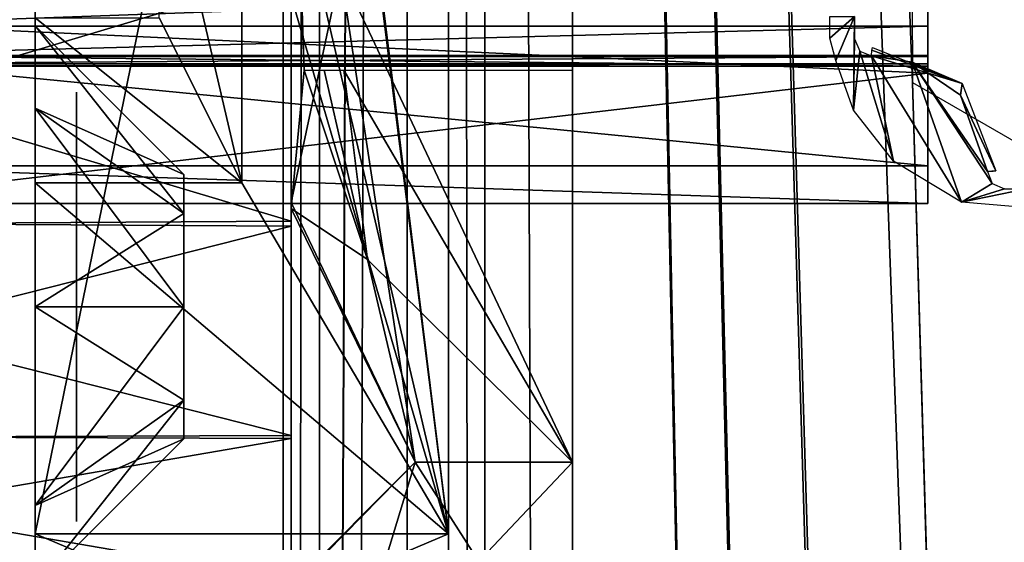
# Model space of a CAD drawing. Header units: millimetres. Extents: x -108 to 112, y -157 to 157.
# Tile 36 of 118: x -95.19 to -83.27, y -6.37 to -0.04. Entities that reach past the tile are written whole.
import ezdxf

# ---------------------------------------------------------------- set-up
doc = ezdxf.new("R2010")
doc.units = ezdxf.units.MM
doc.header["$LTSCALE"] = 33.374815
for name, color, linetype in [('1016', 7, 'CONTINUOUS'), ('1018', 7, 'CONTINUOUS'), ('1020', 7, 'CONTINUOUS'), ('1021', 7, 'CONTINUOUS'), ('1022', 7, 'CONTINUOUS'), ('1025', 7, 'CONTINUOUS'), ('1026', 7, 'CONTINUOUS'), ('1031', 7, 'CONTINUOUS'), ('1032', 7, 'CONTINUOUS'), ('1036', 7, 'CONTINUOUS'), ('1038', 7, 'CONTINUOUS'), ('12', 7, 'CONTINUOUS'), ('198', 7, 'CONTINUOUS'), ('208', 7, 'CONTINUOUS'), ('211', 7, 'CONTINUOUS'), ('217', 7, 'CONTINUOUS'), ('3', 7, 'CONTINUOUS'), ('440', 7, 'CONTINUOUS'), ('441', 7, 'CONTINUOUS'), ('442', 7, 'CONTINUOUS'), ('507', 7, 'CONTINUOUS'), ('508', 7, 'CONTINUOUS'), ('509', 7, 'CONTINUOUS'), ('510', 7, 'CONTINUOUS'), ('512', 7, 'CONTINUOUS'), ('513', 7, 'CONTINUOUS'), ('514', 7, 'CONTINUOUS'), ('517', 7, 'CONTINUOUS'), ('518', 7, 'CONTINUOUS'), ('870', 7, 'CONTINUOUS'), ('871', 7, 'CONTINUOUS'), ('897', 7, 'CONTINUOUS'), ('898', 7, 'CONTINUOUS'), ('9', 7, 'CONTINUOUS')]:
    doc.layers.add(name, color=color, linetype=linetype)

msp = doc.modelspace()

# ---------------------------------------------------------------- linework, layer by layer
at = {"layer": '1016', "color": 7, "linetype": 'CONTINUOUS'}
for points in [[(-95, 18.234, -9.5), (-95, 20.354, -10.379), (-95, -6.266, -9.5), (-95, 18.234, -9.5)], [(-95, -6.266, -9.5), (-95, 20.354, -10.379), (-95, -8.387, -10.379), (-95, -6.266, -9.5)], [(-95, -8.387, -10.379), (-95, 20.354, -10.379), (-95, 15.484, -11.85), (-95, -8.387, -10.379)], [(-95, -3.516, -11.85), (-95, -8.387, -10.379), (-95, 15.484, -11.85), (-95, -3.516, -11.85)], [(-95, 13.08, -12.846), (-95, -3.516, -11.85), (-95, 15.484, -11.85), (-95, 13.08, -12.846)], [(-95, -3.516, -42.65), (-95, -1.113, -41.654), (-95, 15.484, -42.65), (-95, -3.516, -42.65)], [(-95, 15.484, -42.65), (-95, -1.113, -41.654), (-95, 13.08, -41.654), (-95, 15.484, -42.65)], [(-95, -3.516, -42.65), (-95, 15.484, -42.65), (-95, 9.684, -43.4), (-95, -3.516, -42.65)], [(-95, -1.113, -12.846), (-95, -3.516, -11.85), (-95, 13.08, -12.846), (-95, -1.113, -12.846)], [(-95, 12.084, -15.25), (-95, -1.113, -12.846), (-95, 13.08, -12.846), (-95, 12.084, -15.25)], [(-95, -1.113, -41.654), (-95, -0.116, -39.25), (-95, 13.08, -41.654), (-95, -1.113, -41.654)], [(-95, 13.08, -41.654), (-95, -0.116, -39.25), (-95, 12.084, -39.25), (-95, 13.08, -41.654)], [(-95, -0.116, -15.25), (-95, -1.113, -12.846), (-95, 12.084, -15.25), (-95, -0.116, -15.25)], [(-95, -0.116, -15.25), (-95, 12.084, -15.25), (-95, 9.574, -16.01), (-95, -0.116, -15.25)], [(-95, 12.084, -39.25), (-95, -0.116, -39.25), (-95, 2.393, -38.49), (-95, 12.084, -39.25)], [(-95, -0.016, -47), (-95, -2.016, -45), (-95, 11.984, -47), (-95, -0.016, -47)], [(-95, 11.984, -47), (-95, -2.016, -45), (-95, 2.284, -45.4), (-95, 11.984, -47)], [(-95, -3.516, -42.65), (-95, 9.684, -43.4), (-95, 2.284, -43.4), (-95, -3.516, -42.65)], [(-95, 2.301, -16.04), (-95, -0.116, -15.25), (-95, 9.574, -16.01), (-95, 2.301, -16.04)], [(-95, -0.116, -39.25), (-95, -1.113, -36.846), (-95, 2.393, -38.49), (-95, -0.116, -39.25)], [(-95, 2.393, -38.49), (-95, -1.113, -36.846), (-95, -3.515, -34.248), (-95, 2.393, -38.49)], [(-95, -1.113, -17.654), (-95, -0.116, -15.25), (-95, 2.301, -16.04), (-95, -1.113, -17.654)], [(-95, -3.547, -20.295), (-95, -1.113, -17.654), (-95, 2.301, -16.04), (-95, -3.547, -20.295)], [(-95, -8.387, -44.121), (-95, -9.266, -42), (-95, 2.284, -43.4), (-95, -8.387, -44.121)], [(-95, -9.266, -42), (-95, -3.516, -42.65), (-95, 2.284, -43.4), (-95, -9.266, -42)], [(-95, -2.016, -45), (-95, -8.387, -44.121), (-95, 2.284, -45.4), (-95, -2.016, -45)], [(-95, 2.284, -45.4), (-95, -8.387, -44.121), (-95, 2.284, -43.4), (-95, 2.284, -45.4)], [(-95, -3.516, -18.65), (-95, -1.113, -17.654), (-95, -3.547, -20.295), (-95, -3.516, -18.65)], [(-95, -1.113, -36.846), (-95, -3.516, -35.85), (-95, -3.515, -34.248), (-95, -1.113, -36.846)], [(-95, -6.266, -45), (-95, -8.387, -44.121), (-95, -2.016, -45), (-95, -6.266, -45)], [(-95, -3.516, -35.85), (-95, -5.816, -27.25), (-95, -3.515, -34.248), (-95, -3.516, -35.85)], [(-95, -9.266, -12.5), (-95, -8.387, -10.379), (-95, -3.516, -11.85), (-95, -9.266, -12.5)], [(-95, -5.92, -12.846), (-95, -9.266, -12.5), (-95, -3.516, -11.85), (-95, -5.92, -12.846)], [(-95, -3.516, -42.65), (-95, -9.266, -42), (-95, -5.92, -41.654), (-95, -3.516, -42.65)], [(-95, -5.92, -17.654), (-95, -3.516, -18.65), (-95, -3.547, -20.295), (-95, -5.92, -17.654)], [(-95, -3.516, -35.85), (-95, -5.92, -36.846), (-95, -5.816, -27.25), (-95, -3.516, -35.85)], [(-95, -5.816, -27.25), (-95, -5.92, -17.654), (-95, -3.547, -20.295), (-95, -5.816, -27.25)], [(-95, -9.266, -12.5), (-95, -5.92, -17.654), (-95, -5.816, -27.25), (-95, -9.266, -12.5)], [(-95, -5.92, -36.846), (-95, -9.266, -12.5), (-95, -5.816, -27.25), (-95, -5.92, -36.846)], [(-95, -5.92, -17.654), (-95, -9.266, -12.5), (-95, -6.916, -15.25), (-95, -5.92, -17.654)], [(-95, -6.916, -15.25), (-95, -9.266, -12.5), (-95, -5.92, -12.846), (-95, -6.916, -15.25)], [(-95, -6.916, -39.25), (-95, -9.266, -12.5), (-95, -5.92, -36.846), (-95, -6.916, -39.25)], [(-95, -5.92, -41.654), (-95, -9.266, -42), (-95, -6.916, -39.25), (-95, -5.92, -41.654)]]:
    msp.add_3dface(points, dxfattribs=at)
at = {"layer": '1018', "color": 7, "linetype": 'CONTINUOUS'}
for points in [[(-92.5, 13.984, -45), (-90, 18.234, -45), (-90, -6.266, -45), (-92.5, 13.984, -45)], [(-92, 9.684, -45), (-92.5, 13.984, -45), (-90, -6.266, -45), (-92, 9.684, -45)], [(-92, 2.284, -45), (-92, 9.684, -45), (-90, -6.266, -45), (-92, 2.284, -45)], [(-92.5, 2.284, -45), (-92, 2.284, -45), (-90, -6.266, -45), (-92.5, 2.284, -45)], [(-92.5, -2.016, -45), (-92.5, 2.284, -45), (-90, -6.266, -45), (-92.5, -2.016, -45)], [(-95, -6.266, -45), (-95, -2.016, -45), (-90, -6.266, -45), (-95, -6.266, -45)], [(-95, -2.016, -45), (-92.5, -2.016, -45), (-90, -6.266, -45), (-95, -2.016, -45)]]:
    msp.add_3dface(points, dxfattribs=at)
at = {"layer": '1020', "color": 7, "linetype": 'CONTINUOUS'}
for points in [[(-95, 18.234, -9.5), (-95, -6.266, -9.5), (-90, 18.234, -9.5), (-95, 18.234, -9.5)], [(-90, 18.234, -9.5), (-95, -6.266, -9.5), (-90, -6.266, -9.5), (-90, 18.234, -9.5)]]:
    msp.add_3dface(points, dxfattribs=at)
at = {"layer": '1021', "color": 7, "linetype": 'CONTINUOUS'}
for points in [[(-95, -1.113, -12.846), (-95, -0.116, -15.25), (-93.2, -2.385, -14.119), (-95, -1.113, -12.846)], [(-95, -0.116, -15.25), (-93.2, -1.916, -15.25), (-93.2, -2.385, -14.119), (-95, -0.116, -15.25)], [(-95, -3.516, -11.85), (-95, -1.113, -12.846), (-93.2, -3.516, -13.65), (-95, -3.516, -11.85)], [(-93.2, -3.516, -13.65), (-95, -1.113, -12.846), (-93.2, -2.385, -14.119), (-93.2, -3.516, -13.65)], [(-95, -5.92, -12.846), (-95, -3.516, -11.85), (-93.2, -4.648, -14.119), (-95, -5.92, -12.846)], [(-93.2, -4.648, -14.119), (-95, -3.516, -11.85), (-93.2, -3.516, -13.65), (-93.2, -4.648, -14.119)], [(-93.2, -5.116, -15.25), (-95, -5.92, -12.846), (-93.2, -4.648, -14.119), (-93.2, -5.116, -15.25)], [(-95, -6.916, -15.25), (-95, -5.92, -12.846), (-93.2, -5.116, -15.25), (-95, -6.916, -15.25)]]:
    msp.add_3dface(points, dxfattribs=at)
at = {"layer": '1022', "color": 7, "linetype": 'CONTINUOUS'}
for points in [[(-95, -0.116, -15.25), (-95, -1.113, -17.654), (-93.2, -1.916, -15.25), (-95, -0.116, -15.25)], [(-95, -1.113, -17.654), (-95, -3.516, -18.65), (-93.2, -2.385, -16.381), (-95, -1.113, -17.654)], [(-93.2, -1.916, -15.25), (-95, -1.113, -17.654), (-93.2, -2.385, -16.381), (-93.2, -1.916, -15.25)], [(-93.2, -2.385, -16.381), (-95, -3.516, -18.65), (-93.2, -3.516, -16.85), (-93.2, -2.385, -16.381)], [(-95, -3.516, -18.65), (-95, -5.92, -17.654), (-93.2, -3.516, -16.85), (-95, -3.516, -18.65)], [(-93.2, -3.516, -16.85), (-95, -5.92, -17.654), (-93.2, -4.648, -16.381), (-93.2, -3.516, -16.85)], [(-95, -5.92, -17.654), (-95, -6.916, -15.25), (-93.2, -4.648, -16.381), (-95, -5.92, -17.654)], [(-93.2, -4.648, -16.381), (-95, -6.916, -15.25), (-93.2, -5.116, -15.25), (-93.2, -4.648, -16.381)]]:
    msp.add_3dface(points, dxfattribs=at)
at = {"layer": '1025', "color": 7, "linetype": 'CONTINUOUS'}
for points in [[(-95, -1.113, -36.846), (-95, -0.116, -39.25), (-93.2, -2.385, -38.119), (-95, -1.113, -36.846)], [(-95, -0.116, -39.25), (-93.2, -1.916, -39.25), (-93.2, -2.385, -38.119), (-95, -0.116, -39.25)], [(-95, -3.516, -35.85), (-95, -1.113, -36.846), (-93.2, -3.516, -37.65), (-95, -3.516, -35.85)], [(-93.2, -3.516, -37.65), (-95, -1.113, -36.846), (-93.2, -2.385, -38.119), (-93.2, -3.516, -37.65)], [(-95, -5.92, -36.846), (-95, -3.516, -35.85), (-93.2, -4.648, -38.119), (-95, -5.92, -36.846)], [(-93.2, -4.648, -38.119), (-95, -3.516, -35.85), (-93.2, -3.516, -37.65), (-93.2, -4.648, -38.119)], [(-93.2, -5.116, -39.25), (-95, -5.92, -36.846), (-93.2, -4.648, -38.119), (-93.2, -5.116, -39.25)], [(-95, -6.916, -39.25), (-95, -5.92, -36.846), (-93.2, -5.116, -39.25), (-95, -6.916, -39.25)]]:
    msp.add_3dface(points, dxfattribs=at)
at = {"layer": '1026', "color": 7, "linetype": 'CONTINUOUS'}
for points in [[(-95, -0.116, -39.25), (-95, -1.113, -41.654), (-93.2, -1.916, -39.25), (-95, -0.116, -39.25)], [(-95, -1.113, -41.654), (-95, -3.516, -42.65), (-93.2, -2.385, -40.381), (-95, -1.113, -41.654)], [(-93.2, -1.916, -39.25), (-95, -1.113, -41.654), (-93.2, -2.385, -40.381), (-93.2, -1.916, -39.25)], [(-93.2, -2.385, -40.381), (-95, -3.516, -42.65), (-93.2, -3.516, -40.85), (-93.2, -2.385, -40.381)], [(-95, -3.516, -42.65), (-95, -5.92, -41.654), (-93.2, -3.516, -40.85), (-95, -3.516, -42.65)], [(-93.2, -3.516, -40.85), (-95, -5.92, -41.654), (-93.2, -4.648, -40.381), (-93.2, -3.516, -40.85)], [(-95, -5.92, -41.654), (-95, -6.916, -39.25), (-93.2, -4.648, -40.381), (-95, -5.92, -41.654)], [(-93.2, -4.648, -40.381), (-95, -6.916, -39.25), (-93.2, -5.116, -39.25), (-93.2, -4.648, -40.381)]]:
    msp.add_3dface(points, dxfattribs=at)
at = {"layer": '1031', "color": 7, "linetype": 'CONTINUOUS'}
for points in [[(-95, -2.016, -45), (-95, -0.016, -47), (-92.5, -2.016, -45), (-95, -2.016, -45)], [(-92.5, -2.016, -45), (-95, -0.016, -47), (-93.5, -0.016, -47), (-92.5, -2.016, -45)]]:
    msp.add_3dface(points, dxfattribs=at)
at = {"layer": '1032', "color": 7, "linetype": 'CONTINUOUS'}
for points in [[(-92.5, 2.284, -45), (-92.5, -2.016, -45), (-93.5, 2.284, -47), (-92.5, 2.284, -45)], [(-92.5, -2.016, -45), (-93.5, -0.016, -47), (-93.5, 2.284, -47), (-92.5, -2.016, -45)]]:
    msp.add_3dface(points, dxfattribs=at)
at = {"layer": '1036', "color": 7, "linetype": 'CONTINUOUS'}
for points in [[(-95, -6.266, -9.5), (-95, -8.387, -10.379), (-90, -6.266, -9.5), (-95, -6.266, -9.5)], [(-90, -6.266, -9.5), (-95, -8.387, -10.379), (-90, -8.388, -10.379), (-90, -6.266, -9.5)]]:
    msp.add_3dface(points, dxfattribs=at)
at = {"layer": '1038', "color": 7, "linetype": 'CONTINUOUS'}
for points in [[(-95, -8.387, -44.121), (-95, -6.266, -45), (-90, -8.388, -44.121), (-95, -8.387, -44.121)], [(-95, -6.266, -45), (-90, -6.266, -45), (-90, -8.388, -44.121), (-95, -6.266, -45)]]:
    msp.add_3dface(points, dxfattribs=at)
at = {"layer": '12', "color": 7, "linetype": 'CONTINUOUS'}
for points in [[(-90, -155, 64.5), (-89.561, -155, 65.561), (-90, 155, 64.5), (-90, -155, 64.5)], [(-89.561, -155, 65.561), (-89.561, 155, 65.561), (-90, 155, 64.5), (-89.561, -155, 65.561)], [(-89.561, -155, 65.561), (-88.5, -155, 66), (-89.561, 155, 65.561), (-89.561, -155, 65.561)], [(-88.5, -155, 66), (-88.5, 155, 66), (-89.561, 155, 65.561), (-88.5, -155, 66)]]:
    msp.add_3dface(points, dxfattribs=at)
at = {"layer": '198', "color": 7, "linetype": 'CONTINUOUS'}
for points in [[(-90.498, -155.5, -68.5), (-90.498, 155.5, -68.5), (-84.384, -149.302, -68.5), (-90.498, -155.5, -68.5)], [(-90.498, 155.5, -68.5), (-84.384, -50.302, -68.5), (-84.39, -98.209, -68.5), (-90.498, 155.5, -68.5)], [(-84.384, -99.802, -68.5), (-90.498, 155.5, -68.5), (-84.39, -98.209, -68.5), (-84.384, -99.802, -68.5)], [(-90.498, 155.5, -68.5), (-84.384, -99.802, -68.5), (-84.39, -147.709, -68.5), (-90.498, 155.5, -68.5)], [(-90.498, 155.5, -68.5), (-83, -47.9, -68.5), (-84.39, -48.709, -68.5), (-90.498, 155.5, -68.5)], [(-83, -47.9, -68.5), (-90.498, 155.5, -68.5), (-84.384, -0.802, -68.5), (-83, -47.9, -68.5)], [(-84.384, -50.302, -68.5), (-90.498, 155.5, -68.5), (-84.39, -48.709, -68.5), (-84.384, -50.302, -68.5)], [(-84.384, -149.302, -68.5), (-90.498, 155.5, -68.5), (-84.39, -147.709, -68.5), (-84.384, -149.302, -68.5)], [(-84.384, -0.802, -68.5), (-90.498, 155.5, -68.5), (-84.39, 0.791, -68.5), (-84.384, -0.802, -68.5)], [(-83, -1.6, -68.5), (-83, -47.9, -68.5), (-84.384, -0.802, -68.5), (-83, -1.6, -68.5)]]:
    msp.add_3dface(points, dxfattribs=at)
at = {"layer": '208', "color": 7, "linetype": 'CONTINUOUS'}
for points in [[(-91.56, -155.5, -68.062), (-92, -155.5, -67), (-91.56, 155.5, -68.062), (-91.56, -155.5, -68.062)], [(-92, -155.5, -67), (-92, 155.5, -67), (-91.56, 155.5, -68.062), (-92, -155.5, -67)], [(-90.498, 155.5, -68.5), (-90.498, -155.5, -68.5), (-91.56, -155.5, -68.062), (-90.498, 155.5, -68.5)], [(-90.498, 155.5, -68.5), (-91.56, -155.5, -68.062), (-91.56, 155.5, -68.062), (-90.498, 155.5, -68.5)]]:
    msp.add_3dface(points, dxfattribs=at)
at = {"layer": '211', "color": 7, "linetype": 'CONTINUOUS'}
for points in [[(-92, -157, -65.5), (-92, -157, -58.5), (-92, 157, -58.5), (-92, -157, -65.5)], [(-92, -156.561, -66.561), (-92, -157, -65.5), (-92, 157, -58.5), (-92, -156.561, -66.561)], [(-92, -155.5, -67), (-92, -156.561, -66.561), (-92, 157, -58.5), (-92, -155.5, -67)], [(-92, 155.5, -67), (-92, -155.5, -67), (-92, 157, -58.5), (-92, 155.5, -67)]]:
    msp.add_3dface(points, dxfattribs=at)
at = {"layer": '217', "color": 7, "linetype": 'CONTINUOUS'}
for points in [[(-92, 157, -58.5), (-92, -157, -58.5), (-90.498, 157, -58.5), (-92, 157, -58.5)], [(-90.498, 157, -58.5), (-92, -157, -58.5), (-90.5, 155.5, -58.5), (-90.498, 157, -58.5)], [(-90.5, 155.5, -58.5), (-92, -157, -58.5), (-90.5, -155.5, -58.5), (-90.5, 155.5, -58.5)]]:
    msp.add_3dface(points, dxfattribs=at)
at = {"layer": '3', "color": 7, "linetype": 'CONTINUOUS'}
for points in [[(-88.5, 155, 66), (-88.5, -155, 66), (-67.999, 126.512, 66), (-88.5, 155, 66)], [(-67.999, 126.512, 66), (-88.5, -155, 66), (-67.133, 124.391, 66), (-67.999, 126.512, 66)], [(-67.133, 124.391, 66), (-88.5, -155, 66), (-65, 123.5, 66), (-67.133, 124.391, 66)], [(-88.5, -155, 66), (-67.12, -124.378, 66), (-65, 123.5, 66), (-88.5, -155, 66)]]:
    msp.add_3dface(points, dxfattribs=at)
at = {"layer": '440', "color": 7, "linetype": 'CONTINUOUS'}
for points in [[(-97.7, -0.118, -20.808), (-97.7, 0.369, -20.665), (-84.2, 0.369, -20.665), (-97.7, -0.118, -20.808)], [(-84.2, -0.118, -20.808), (-97.7, -0.118, -20.808), (-84.2, 0.369, -20.665), (-84.2, -0.118, -20.808)], [(-97.7, -0.472, -21.171), (-97.7, -0.118, -20.808), (-84.2, -0.118, -20.808), (-97.7, -0.472, -21.171)], [(-84.2, -0.472, -21.171), (-97.7, -0.472, -21.171), (-84.2, -0.118, -20.808), (-84.2, -0.472, -21.171)], [(-97.7, -0.603, -21.664), (-97.7, -0.472, -21.171), (-84.2, -0.603, -21.664), (-97.7, -0.603, -21.664)], [(-84.2, -0.603, -21.664), (-97.7, -0.472, -21.171), (-84.2, -0.472, -21.171), (-84.2, -0.603, -21.664)], [(-97.7, -0.486, -22.131), (-97.7, -0.573, -21.905), (-84.2, -0.487, -22.132), (-97.7, -0.486, -22.131)], [(-84.2, -0.487, -22.132), (-97.7, -0.573, -21.905), (-84.2, -0.574, -21.903), (-84.2, -0.487, -22.132)], [(-97.7, -0.573, -21.905), (-97.7, -0.603, -21.664), (-84.2, -0.574, -21.903), (-97.7, -0.573, -21.905)], [(-84.2, -0.574, -21.903), (-97.7, -0.603, -21.664), (-84.2, -0.603, -21.664), (-84.2, -0.574, -21.903)]]:
    msp.add_3dface(points, dxfattribs=at)
at = {"layer": '441', "color": 7, "linetype": 'CONTINUOUS'}
for points in [[(-97.7, 5.336, -35.474), (-97.7, -0.064, -32.86), (-84.2, 3.415, -35.088), (-97.7, 5.336, -35.474)], [(-84.2, 3.415, -35.088), (-97.7, -0.064, -32.86), (-84.2, -0.687, -32.104), (-84.2, 3.415, -35.088)], [(-97.7, -0.064, -32.86), (-97.7, -2.266, -27.25), (-84.2, -0.687, -32.104), (-97.7, -0.064, -32.86)], [(-97.7, -1.808, -24.541), (-97.7, -0.486, -22.131), (-84.2, -1.808, -24.541), (-97.7, -1.808, -24.541)], [(-97.7, -0.486, -22.131), (-84.2, -0.487, -22.132), (-84.2, -1.808, -24.541), (-97.7, -0.486, -22.131)], [(-84.2, -0.687, -32.104), (-97.7, -2.266, -27.25), (-84.2, -2.266, -27.25), (-84.2, -0.687, -32.104)], [(-97.7, -2.266, -27.25), (-97.7, -1.808, -24.541), (-84.2, -2.266, -27.25), (-97.7, -2.266, -27.25)], [(-84.2, -2.266, -27.25), (-97.7, -1.808, -24.541), (-84.2, -1.808, -24.541), (-84.2, -2.266, -27.25)]]:
    msp.add_3dface(points, dxfattribs=at)
at = {"layer": '442', "color": 7, "linetype": 'CONTINUOUS'}
for points in [[(-84.2, -0.574, -21.903), (-84.2, -0.603, -21.664), (-84.2, 14.234, -27.25), (-84.2, -0.574, -21.903)], [(-84.2, -0.574, -21.903), (-84.2, 14.234, -27.25), (-84.2, 10.498, -25.948), (-84.2, -0.574, -21.903)], [(-84.2, -0.603, -21.664), (-84.2, 12.031, -21.64), (-84.2, 14.234, -27.25), (-84.2, -0.603, -21.664)], [(-84.2, 14.234, -27.25), (-84.2, -2.266, -27.25), (-84.2, 9.869, -27.052), (-84.2, 14.234, -27.25)], [(-84.2, -2.266, -27.25), (-84.2, 14.234, -27.25), (-84.2, 9.598, -29.448), (-84.2, -2.266, -27.25)], [(-84.2, 12.632, -32.135), (-84.2, 3.415, -35.088), (-84.2, -0.687, -32.104), (-84.2, 12.632, -32.135)], [(-84.2, 12.632, -32.135), (-84.2, -0.687, -32.104), (-84.2, 5.669, -32.052), (-84.2, 12.632, -32.135)], [(-84.2, -0.603, -21.664), (-84.2, -0.472, -21.171), (-84.2, 12.031, -21.64), (-84.2, -0.603, -21.664)], [(-84.2, -0.472, -21.171), (-84.2, -0.118, -20.808), (-84.2, 12.031, -21.64), (-84.2, -0.472, -21.171)], [(-84.2, -0.118, -20.808), (-84.2, 0.865, -20.78), (-84.2, 12.031, -21.64), (-84.2, -0.118, -20.808)], [(-84.2, -0.487, -22.132), (-84.2, -0.574, -21.903), (-84.2, 10.498, -25.948), (-84.2, -0.487, -22.132)], [(-84.2, -1.808, -24.541), (-84.2, -0.487, -22.132), (-84.2, 10.498, -25.948), (-84.2, -1.808, -24.541)], [(-84.2, -1.808, -24.541), (-84.2, 10.498, -25.948), (-84.2, 2.248, -25.398), (-84.2, -1.808, -24.541)], [(-84.2, 9.869, -27.052), (-84.2, -2.266, -27.25), (-84.2, 1.619, -26.502), (-84.2, 9.869, -27.052)], [(-84.2, -2.266, -27.25), (-84.2, 9.598, -29.448), (-84.2, 2.998, -29.448), (-84.2, -2.266, -27.25)], [(-84.2, 5.669, -32.052), (-84.2, -0.687, -32.104), (-84.2, 2.369, -30.552), (-84.2, 5.669, -32.052)], [(-84.2, 2.365, -29.451), (-84.2, -2.266, -27.25), (-84.2, 2.998, -29.448), (-84.2, 2.365, -29.451)], [(-84.2, -0.687, -32.104), (-84.2, -2.266, -27.25), (-84.2, 2.369, -30.552), (-84.2, -0.687, -32.104)], [(-84.2, 2.369, -30.552), (-84.2, -2.266, -27.25), (-84.2, 2.049, -30), (-84.2, 2.369, -30.552)], [(-84.2, 2.049, -30), (-84.2, -2.266, -27.25), (-84.2, 2.365, -29.451), (-84.2, 2.049, -30)], [(-84.2, 1.615, -25.401), (-84.2, -1.808, -24.541), (-84.2, 2.248, -25.398), (-84.2, 1.615, -25.401)], [(-84.2, -2.266, -27.25), (-84.2, -1.808, -24.541), (-84.2, 1.619, -26.502), (-84.2, -2.266, -27.25)], [(-84.2, 1.619, -26.502), (-84.2, -1.808, -24.541), (-84.2, 1.299, -25.95), (-84.2, 1.619, -26.502)], [(-84.2, 1.299, -25.95), (-84.2, -1.808, -24.541), (-84.2, 1.615, -25.401), (-84.2, 1.299, -25.95)], [(-84.2, -0.118, -20.808), (-84.2, 0.369, -20.665), (-84.2, 0.865, -20.78), (-84.2, -0.118, -20.808)]]:
    msp.add_3dface(points, dxfattribs=at)
at = {"layer": '507', "color": 7, "linetype": 'CONTINUOUS'}
for points in [[(-91.9, 3.426, 38.541), (-91.9, -2.255, 38.564), (-91.304, 0.55, 40.05), (-91.9, 3.426, 38.541)], [(-91.304, 0.55, 40.05), (-91.9, -2.255, 38.564), (-90.401, -5.397, 40.05), (-91.304, 0.55, 40.05)], [(-91.9, -2.255, 38.564), (-91.9, -6.902, 35.227), (-90.401, -5.397, 40.05), (-91.9, -2.255, 38.564)], [(-90.401, -5.397, 40.05), (-91.9, -6.902, 35.227), (-91.304, -8.37, 34.899), (-90.401, -5.397, 40.05)]]:
    msp.add_3dface(points, dxfattribs=at)
at = {"layer": '508', "color": 7, "linetype": 'CONTINUOUS'}
for points in [[(-91.9, -2.326, 20.959), (-91.9, 3.355, 20.936), (-91.744, -0.65, 20.3), (-91.9, -2.326, 20.959)], [(-91.744, -0.65, 20.3), (-91.9, 3.355, 20.936), (-91.787, 0.55, 20.3), (-91.744, -0.65, 20.3)], [(-90.978, -2.943, 19.45), (-91.9, -2.326, 20.959), (-91.744, -0.65, 20.3), (-90.978, -2.943, 19.45)], [(-91.504, -0.65, 19.875), (-90.978, -2.943, 19.45), (-91.744, -0.65, 20.3), (-91.504, -0.65, 19.875)], [(-91.265, -0.65, 19.45), (-90.978, -2.943, 19.45), (-91.504, -0.65, 19.875), (-91.265, -0.65, 19.45)], [(-91.9, -6.927, 24.306), (-91.9, -2.326, 20.959), (-90.401, -5.397, 19.45), (-91.9, -6.927, 24.306)], [(-90.401, -5.397, 19.45), (-91.9, -2.326, 20.959), (-90.978, -2.943, 19.45), (-90.401, -5.397, 19.45)], [(-91.304, -8.37, 24.601), (-91.9, -6.927, 24.306), (-90.401, -5.397, 19.45), (-91.304, -8.37, 24.601)]]:
    msp.add_3dface(points, dxfattribs=at)
at = {"layer": '509', "color": 7, "linetype": 'CONTINUOUS'}
for points in [[(-91.9, 3.426, 38.541), (-91.9, 0.518, 37.749), (-91.9, -2.255, 38.564), (-91.9, 3.426, 38.541)], [(-91.9, 3.355, 20.936), (-91.9, -2.326, 20.959), (-91.9, 0.582, 21.751), (-91.9, 3.355, 20.936)], [(-91.9, 0.582, 21.751), (-91.9, -2.326, 20.959), (-91.9, -2.478, 22.346), (-91.9, 0.582, 21.751)], [(-91.9, 0.518, 37.749), (-91.9, -2.54, 37.129), (-91.9, -2.255, 38.564), (-91.9, 0.518, 37.749)], [(-91.9, -2.54, 37.129), (-91.9, -5.109, 35.404), (-91.9, -2.255, 38.564), (-91.9, -2.54, 37.129)], [(-91.9, -2.255, 38.564), (-91.9, -5.109, 35.404), (-91.9, -6.902, 35.227), (-91.9, -2.255, 38.564)], [(-91.9, -2.326, 20.959), (-91.9, -6.927, 24.306), (-91.9, -2.478, 22.346), (-91.9, -2.326, 20.959)], [(-91.9, -2.478, 22.346), (-91.9, -6.927, 24.306), (-91.9, -5.073, 24.061), (-91.9, -2.478, 22.346)], [(-91.9, -5.073, 24.061), (-91.9, -6.927, 24.306), (-91.9, -6.83, 26.667), (-91.9, -5.073, 24.061)], [(-91.9, -5.109, 35.404), (-91.9, -6.837, 32.817), (-91.9, -6.902, 35.227), (-91.9, -5.109, 35.404)]]:
    msp.add_3dface(points, dxfattribs=at)
at = {"layer": '510', "color": 7, "linetype": 'CONTINUOUS'}
for points in [[(-90.978, -2.943, 19.45), (-91.265, -0.65, 19.45), (-88.5, -5.397, 19.45), (-90.978, -2.943, 19.45)], [(-88.5, -5.397, 19.45), (-91.265, -0.65, 19.45), (-88.5, -0.65, 19.45), (-88.5, -5.397, 19.45)], [(-90.401, -5.397, 19.45), (-90.978, -2.943, 19.45), (-88.5, -5.397, 19.45), (-90.401, -5.397, 19.45)]]:
    msp.add_3dface(points, dxfattribs=at)
at = {"layer": '512', "color": 7, "linetype": 'CONTINUOUS'}
for points in [[(-91.304, -8.37, 24.601), (-90.401, -5.397, 19.45), (-88.5, -8.37, 24.6), (-91.304, -8.37, 24.601)], [(-88.5, -8.37, 24.6), (-90.401, -5.397, 19.45), (-88.5, -5.397, 19.45), (-88.5, -8.37, 24.6)]]:
    msp.add_3dface(points, dxfattribs=at)
at = {"layer": '513', "color": 7, "linetype": 'CONTINUOUS'}
for points in [[(-90.401, -5.397, 40.05), (-91.304, -8.37, 34.899), (-88.5, -5.397, 40.05), (-90.401, -5.397, 40.05)], [(-88.5, -5.397, 40.05), (-91.304, -8.37, 34.899), (-88.5, -8.37, 34.9), (-88.5, -5.397, 40.05)]]:
    msp.add_3dface(points, dxfattribs=at)
at = {"layer": '514', "color": 7, "linetype": 'CONTINUOUS'}
for points in [[(-91.304, 0.55, 40.05), (-90.401, -5.397, 40.05), (-88.5, -5.397, 40.05), (-91.304, 0.55, 40.05)], [(-88.5, 0.55, 40.05), (-91.304, 0.55, 40.05), (-88.5, -5.397, 40.05), (-88.5, 0.55, 40.05)]]:
    msp.add_3dface(points, dxfattribs=at)
at = {"layer": '517', "color": 7, "linetype": 'CONTINUOUS'}
for points in [[(-101.9, 0.582, 37.749), (-101.9, -2.478, 37.154), (-91.9, 0.518, 37.749), (-101.9, 0.582, 37.749)], [(-91.9, 0.518, 37.749), (-101.9, -2.478, 37.154), (-91.9, -2.54, 37.129), (-91.9, 0.518, 37.749)], [(-101.9, -2.478, 37.154), (-101.9, -5.073, 35.439), (-91.9, -2.54, 37.129), (-101.9, -2.478, 37.154)], [(-91.9, -2.54, 37.129), (-101.9, -5.073, 35.439), (-91.9, -5.109, 35.404), (-91.9, -2.54, 37.129)], [(-101.9, -5.073, 35.439), (-101.9, -6.83, 32.833), (-91.9, -5.109, 35.404), (-101.9, -5.073, 35.439)], [(-91.9, -5.109, 35.404), (-101.9, -6.83, 32.833), (-91.9, -6.837, 32.817), (-91.9, -5.109, 35.404)]]:
    msp.add_3dface(points, dxfattribs=at)
at = {"layer": '518', "color": 7, "linetype": 'CONTINUOUS'}
for points in [[(-101.9, 0.518, 21.751), (-91.9, 0.582, 21.751), (-91.9, -2.478, 22.346), (-101.9, 0.518, 21.751)], [(-101.9, -2.54, 22.371), (-101.9, 0.518, 21.751), (-91.9, -2.478, 22.346), (-101.9, -2.54, 22.371)], [(-101.9, -2.54, 22.371), (-91.9, -2.478, 22.346), (-91.9, -5.073, 24.061), (-101.9, -2.54, 22.371)], [(-101.9, -5.109, 24.096), (-101.9, -2.54, 22.371), (-91.9, -5.073, 24.061), (-101.9, -5.109, 24.096)], [(-101.9, -5.109, 24.096), (-91.9, -5.073, 24.061), (-91.9, -6.83, 26.667), (-101.9, -5.109, 24.096)], [(-101.9, -6.837, 26.683), (-101.9, -5.109, 24.096), (-91.9, -6.83, 26.667), (-101.9, -6.837, 26.683)]]:
    msp.add_3dface(points, dxfattribs=at)
at = {"layer": '870', "color": 7, "linetype": 'CONTINUOUS'}
for points in [[(-94.5, -0.916, -15.25), (-94.5, -1.689, -17.099), (-94.5, -1.949, -15.761), (-94.5, -0.916, -15.25)], [(-94.5, -1.677, -13.412), (-94.5, -0.916, -15.25), (-94.5, -3.005, -13.683), (-94.5, -1.677, -13.412)], [(-94.5, -1.949, -14.739), (-94.5, -0.916, -15.25), (-94.5, -1.949, -15.761), (-94.5, -1.949, -14.739)], [(-94.5, -0.916, -15.25), (-94.5, -1.949, -14.739), (-94.5, -3.005, -13.683), (-94.5, -0.916, -15.25)], [(-94.5, -3.506, -12.651), (-94.5, -1.677, -13.412), (-94.5, -5.344, -13.401), (-94.5, -3.506, -12.651)], [(-94.5, -5.344, -13.401), (-94.5, -1.677, -13.412), (-94.5, -3.005, -13.683), (-94.5, -5.344, -13.401)], [(-94.5, -3.527, -17.849), (-94.5, -5.355, -17.088), (-94.5, -1.689, -17.099), (-94.5, -3.527, -17.849)], [(-94.5, -1.689, -17.099), (-94.5, -5.355, -17.088), (-94.5, -4.027, -16.817), (-94.5, -1.689, -17.099)], [(-94.5, -1.949, -15.761), (-94.5, -1.689, -17.099), (-94.5, -2.805, -15.962), (-94.5, -1.949, -15.761)], [(-94.5, -2.805, -15.962), (-94.5, -1.689, -17.099), (-94.5, -3.005, -16.817), (-94.5, -2.805, -15.962)], [(-94.5, -3.005, -16.817), (-94.5, -1.689, -17.099), (-94.5, -4.027, -16.817), (-94.5, -3.005, -16.817)], [(-94.5, -3.005, -13.683), (-94.5, -1.949, -14.739), (-94.5, -2.805, -14.539), (-94.5, -3.005, -13.683)], [(-94.5, -4.027, -13.683), (-94.5, -5.344, -13.401), (-94.5, -3.005, -13.683), (-94.5, -4.027, -13.683)], [(-94.5, -5.355, -17.088), (-94.5, -6.116, -15.25), (-94.5, -4.027, -16.817), (-94.5, -5.355, -17.088)], [(-94.5, -4.027, -16.817), (-94.5, -6.116, -15.25), (-94.5, -5.083, -15.761), (-94.5, -4.027, -16.817)], [(-94.5, -4.228, -14.538), (-94.5, -5.344, -13.401), (-94.5, -4.027, -13.683), (-94.5, -4.228, -14.538)], [(-94.5, -4.228, -15.961), (-94.5, -4.027, -16.817), (-94.5, -5.083, -15.761), (-94.5, -4.228, -15.961)], [(-94.5, -5.083, -14.739), (-94.5, -5.344, -13.401), (-94.5, -4.228, -14.538), (-94.5, -5.083, -14.739)], [(-94.5, -6.116, -15.25), (-94.5, -5.344, -13.401), (-94.5, -5.083, -14.739), (-94.5, -6.116, -15.25)], [(-94.5, -5.083, -15.761), (-94.5, -6.116, -15.25), (-94.5, -5.083, -14.739), (-94.5, -5.083, -15.761)]]:
    msp.add_3dface(points, dxfattribs=at)
at = {"layer": '871', "color": 7, "linetype": 'CONTINUOUS'}
for points in [[(-94.5, -0.916, -39.25), (-94.5, -1.689, -41.099), (-94.5, -1.949, -39.761), (-94.5, -0.916, -39.25)], [(-94.5, -1.677, -37.412), (-94.5, -0.916, -39.25), (-94.5, -3.005, -37.683), (-94.5, -1.677, -37.412)], [(-94.5, -1.949, -38.739), (-94.5, -0.916, -39.25), (-94.5, -1.949, -39.761), (-94.5, -1.949, -38.739)], [(-94.5, -0.916, -39.25), (-94.5, -1.949, -38.739), (-94.5, -3.005, -37.683), (-94.5, -0.916, -39.25)], [(-94.5, -3.506, -36.651), (-94.5, -1.677, -37.412), (-94.5, -5.344, -37.401), (-94.5, -3.506, -36.651)], [(-94.5, -5.344, -37.401), (-94.5, -1.677, -37.412), (-94.5, -3.005, -37.683), (-94.5, -5.344, -37.401)], [(-94.5, -3.527, -41.849), (-94.5, -5.355, -41.088), (-94.5, -1.689, -41.099), (-94.5, -3.527, -41.849)], [(-94.5, -1.689, -41.099), (-94.5, -5.355, -41.088), (-94.5, -4.027, -40.817), (-94.5, -1.689, -41.099)], [(-94.5, -1.949, -39.761), (-94.5, -1.689, -41.099), (-94.5, -2.805, -39.962), (-94.5, -1.949, -39.761)], [(-94.5, -2.805, -39.962), (-94.5, -1.689, -41.099), (-94.5, -3.005, -40.817), (-94.5, -2.805, -39.962)], [(-94.5, -3.005, -40.817), (-94.5, -1.689, -41.099), (-94.5, -4.027, -40.817), (-94.5, -3.005, -40.817)], [(-94.5, -3.005, -37.683), (-94.5, -1.949, -38.739), (-94.5, -2.805, -38.539), (-94.5, -3.005, -37.683)], [(-94.5, -4.027, -37.683), (-94.5, -5.344, -37.401), (-94.5, -3.005, -37.683), (-94.5, -4.027, -37.683)], [(-94.5, -5.355, -41.088), (-94.5, -6.116, -39.25), (-94.5, -4.027, -40.817), (-94.5, -5.355, -41.088)], [(-94.5, -4.027, -40.817), (-94.5, -6.116, -39.25), (-94.5, -5.083, -39.761), (-94.5, -4.027, -40.817)], [(-94.5, -4.228, -38.538), (-94.5, -5.344, -37.401), (-94.5, -4.027, -37.683), (-94.5, -4.228, -38.538)], [(-94.5, -4.228, -39.961), (-94.5, -4.027, -40.817), (-94.5, -5.083, -39.761), (-94.5, -4.228, -39.961)], [(-94.5, -5.083, -38.739), (-94.5, -5.344, -37.401), (-94.5, -4.228, -38.538), (-94.5, -5.083, -38.739)], [(-94.5, -6.116, -39.25), (-94.5, -5.344, -37.401), (-94.5, -5.083, -38.739), (-94.5, -6.116, -39.25)], [(-94.5, -5.083, -39.761), (-94.5, -6.116, -39.25), (-94.5, -5.083, -38.739), (-94.5, -5.083, -39.761)]]:
    msp.add_3dface(points, dxfattribs=at)
at = {"layer": '897', "color": 7, "linetype": 'CONTINUOUS'}
for points in [[(-85.384, 0, -70.249), (-85.088, 0, -70.308), (-85.386, -0.263, -70.245), (-85.384, 0, -70.249)], [(-85.386, -0.263, -70.245), (-85.088, 0, -70.308), (-85.314, -0.535, -70.251), (-85.386, -0.263, -70.245)], [(-85.314, -0.535, -70.251), (-85.088, 0, -70.308), (-85.097, -1.134, -70.249), (-85.314, -0.535, -70.251)], [(-85.088, 0, -70.308), (-85.088, -0.137, -70.307), (-85.097, -1.134, -70.249), (-85.088, 0, -70.308)], [(-85.088, -0.137, -70.307), (-85.088, -0.274, -70.304), (-85.097, -1.134, -70.249), (-85.088, -0.137, -70.307)], [(-85.088, -0.274, -70.304), (-85.024, -0.423, -70.311), (-85.097, -1.134, -70.249), (-85.088, -0.274, -70.304)], [(-85.097, -1.134, -70.249), (-85.024, -0.423, -70.311), (-84.614, -1.754, -70.249), (-85.097, -1.134, -70.249)], [(-85.024, -0.423, -70.311), (-84.88, -0.478, -70.334), (-84.614, -1.754, -70.249), (-85.024, -0.423, -70.311)], [(-84.88, -0.478, -70.334), (-84.388, -0.554, -70.402), (-83.791, -2.249, -70.249), (-84.88, -0.478, -70.334)], [(-84.614, -1.754, -70.249), (-84.88, -0.478, -70.334), (-83.791, -2.249, -70.249), (-84.614, -1.754, -70.249)], [(-83.478, -1.88, -70.334), (-83.421, -2.025, -70.311), (-84.388, -0.554, -70.402), (-83.478, -1.88, -70.334)], [(-84.388, -0.554, -70.402), (-83.421, -2.025, -70.311), (-83.791, -2.249, -70.249), (-84.388, -0.554, -70.402)], [(-83.805, -0.953, -70.432), (-83.478, -1.88, -70.334), (-84.388, -0.554, -70.402), (-83.805, -0.953, -70.432)], [(-83.421, -2.025, -70.311), (-83.274, -2.088, -70.304), (-83.791, -2.249, -70.249), (-83.421, -2.025, -70.311)], [(-83.274, -2.088, -70.304), (-83.005, -2.088, -70.308), (-83.791, -2.249, -70.249), (-83.274, -2.088, -70.304)], [(-83.791, -2.249, -70.249), (-83.005, -2.088, -70.308), (-82.598, -2.35, -70.249), (-83.791, -2.249, -70.249)]]:
    msp.add_3dface(points, dxfattribs=at)
at = {"layer": '898', "color": 7, "linetype": 'CONTINUOUS'}
for points in [[(-83.785, -0.812, -70.344), (-84.88, -0.478, -70.334), (-84.878, -0.409, -70.31), (-83.785, -0.812, -70.344)], [(-84.869, -0.375, -70.246), (-83.785, -0.812, -70.344), (-84.878, -0.409, -70.31), (-84.869, -0.375, -70.246)], [(-84.388, -0.554, -70.402), (-84.88, -0.478, -70.334), (-83.785, -0.812, -70.344), (-84.388, -0.554, -70.402)], [(-83.805, -0.953, -70.432), (-84.388, -0.554, -70.402), (-83.785, -0.812, -70.344), (-83.805, -0.953, -70.432)], [(-83.375, -1.869, -70.246), (-83.805, -0.953, -70.432), (-83.785, -0.812, -70.344), (-83.375, -1.869, -70.246)], [(-83.478, -1.88, -70.334), (-83.805, -0.953, -70.432), (-83.375, -1.869, -70.246), (-83.478, -1.88, -70.334)], [(-83.409, -1.878, -70.31), (-83.478, -1.88, -70.334), (-83.375, -1.869, -70.246), (-83.409, -1.878, -70.31)]]:
    msp.add_3dface(points, dxfattribs=at)
at = {"layer": '9', "color": 7, "linetype": 'CONTINUOUS'}
for points in [[(-90, 155, -64.5), (-90, -155, -64.5), (-90, 114.752, -40.547), (-90, 155, -64.5)], [(-90, -155, 64.5), (-90, 155, 64.5), (-90, -128.412, 36.965), (-90, -155, 64.5)], [(-90, -2.412, 36.965), (-90, 155, 64.5), (-90, 3.55, 36.949), (-90, -2.412, 36.965)], [(-90, 155, 64.5), (-90, -2.412, 36.965), (-90, -34.243, 32.733), (-90, 155, 64.5)], [(-90, -44.412, 36.965), (-90, 155, 64.5), (-90, -38.45, 36.949), (-90, -44.412, 36.965)], [(-90, 155, 64.5), (-90, -44.412, 36.965), (-90, -76.243, 32.733), (-90, 155, 64.5)], [(-90, -38.45, 36.949), (-90, 155, 64.5), (-90, -34.243, 32.733), (-90, -38.45, 36.949)], [(-90, -86.412, 36.965), (-90, 155, 64.5), (-90, -80.45, 36.949), (-90, -86.412, 36.965)], [(-90, 155, 64.5), (-90, -86.412, 36.965), (-90, -122.45, 36.949), (-90, 155, 64.5)], [(-90, -80.45, 36.949), (-90, 155, 64.5), (-90, -76.243, 32.733), (-90, -80.45, 36.949)], [(-90, -128.412, 36.965), (-90, 155, 64.5), (-90, -122.45, 36.949), (-90, -128.412, 36.965)], [(-90, 114.752, -40.547), (-90, -155, -64.5), (-90, 113.258, -40.553), (-90, 114.752, -40.547)], [(-90, 113.258, -40.553), (-90, -155, -64.5), (-90, 112.5, -39.25), (-90, 113.258, -40.553)], [(-90, 112.5, -39.25), (-90, -155, -64.5), (-90, 66.483, -40.934), (-90, 112.5, -39.25)], [(-90, 66.483, -40.934), (-90, -155, -64.5), (-90, 57.609, -40.964), (-90, 66.483, -40.934)], [(-90, 57.609, -40.964), (-90, -155, -64.5), (-90, 50.552, -40.747), (-90, 57.609, -40.964)], [(-90, 50.552, -40.747), (-90, -155, -64.5), (-90, 49.058, -40.753), (-90, 50.552, -40.747)], [(-90, 49.058, -40.753), (-90, -155, -64.5), (-90, 48.3, -39.45), (-90, 49.058, -40.753)], [(-90, 48.3, -39.45), (-90, -155, -64.5), (-90, 16.236, -40.547), (-90, 48.3, -39.45)], [(-90, 16.236, -40.547), (-90, -155, -64.5), (-90, 14.742, -40.553), (-90, 16.236, -40.547)], [(-90, 14.742, -40.553), (-90, -155, -64.5), (-90, 13.984, -39.25), (-90, 14.742, -40.553)], [(-90, -155, -64.5), (-90, -2.764, -40.547), (-90, 13.984, -39.25), (-90, -155, -64.5)], [(-90, 9.459, -38.631), (-90, 13.984, -39.25), (-90, -2.764, -40.547), (-90, 9.459, -38.631)], [(-90, 2.508, -38.631), (-90, 9.459, -38.631), (-90, -2.764, -40.547), (-90, 2.508, -38.631)], [(-90, 3.553, 22.553), (-90, 2.125, -15.993), (-90, -2.016, -15.25), (-90, 3.553, 22.553)], [(-90, -2.407, 22.533), (-90, 3.553, 22.553), (-90, -2.016, -15.25), (-90, -2.407, 22.533)], [(-90, -3.268, -34.733), (-90, 2.508, -38.631), (-90, -2.774, -37.947), (-90, -3.268, -34.733)], [(-90, -2.016, -39.25), (-90, 2.508, -38.631), (-90, -2.764, -40.547), (-90, -2.016, -39.25)], [(-90, 2.508, -38.631), (-90, -2.016, -39.25), (-90, -2.774, -37.947), (-90, 2.508, -38.631)], [(-90, 2.125, -15.993), (-90, -3.979, -20.744), (-90, -2.016, -15.25), (-90, 2.125, -15.993)], [(-90, -2.016, -15.25), (-90, -3.979, -20.744), (-90, -2.764, -16.547), (-90, -2.016, -15.25)], [(-90, -2.407, 22.533), (-90, -2.016, -15.25), (-90, -2.774, -13.947), (-90, -2.407, 22.533)], [(-90, -6.65, 26.75), (-90, -2.407, 22.533), (-90, -5.016, -15.25), (-90, -6.65, 26.75)], [(-90, -5.016, -15.25), (-90, -2.407, 22.533), (-90, -4.268, -13.953), (-90, -5.016, -15.25)], [(-90, -4.268, -13.953), (-90, -2.407, 22.533), (-90, -2.774, -13.947), (-90, -4.268, -13.953)], [(-90, -2.412, 36.965), (-90, -6.65, 32.75), (-90, -34.242, 26.77), (-90, -2.412, 36.965)], [(-90, -34.243, 32.733), (-90, -2.412, 36.965), (-90, -34.242, 26.77), (-90, -34.243, 32.733)], [(-90, -2.764, -40.547), (-90, -155, -64.5), (-90, -4.258, -40.553), (-90, -2.764, -40.547)], [(-90, -2.764, -16.547), (-90, -3.979, -20.744), (-90, -4.258, -16.553), (-90, -2.764, -16.547)], [(-90, -4.268, -37.953), (-90, -3.268, -34.733), (-90, -2.774, -37.947), (-90, -4.268, -37.953)], [(-90, -5.874, -28.25), (-90, -3.268, -34.733), (-90, -5.016, -39.25), (-90, -5.874, -28.25)], [(-90, -5.016, -39.25), (-90, -3.268, -34.733), (-90, -4.268, -37.953), (-90, -5.016, -39.25)], [(-90, -3.979, -20.744), (-90, -5.874, -28.25), (-90, -4.258, -16.553), (-90, -3.979, -20.744)], [(-90, -4.258, -40.553), (-90, -155, -64.5), (-90, -5.016, -39.25), (-90, -4.258, -40.553)], [(-90, -4.258, -16.553), (-90, -5.874, -28.25), (-90, -5.016, -15.25), (-90, -4.258, -16.553)], [(-90, -5.016, -39.25), (-90, -155, -64.5), (-90, -29.014, -40.547), (-90, -5.016, -39.25)], [(-90, -5.874, -28.25), (-90, -6.65, 26.75), (-90, -5.016, -15.25), (-90, -5.874, -28.25)], [(-90, -5.874, -28.25), (-90, -5.016, -39.25), (-90, -29.014, -40.547), (-90, -5.874, -28.25)], [(-90, -6.65, 26.75), (-90, -5.874, -28.25), (-90, -28.266, -39.25), (-90, -6.65, 26.75)], [(-90, -28.266, -39.25), (-90, -5.874, -28.25), (-90, -29.014, -40.547), (-90, -28.266, -39.25)]]:
    msp.add_3dface(points, dxfattribs=at)

doc.saveas('drawing.dxf')
